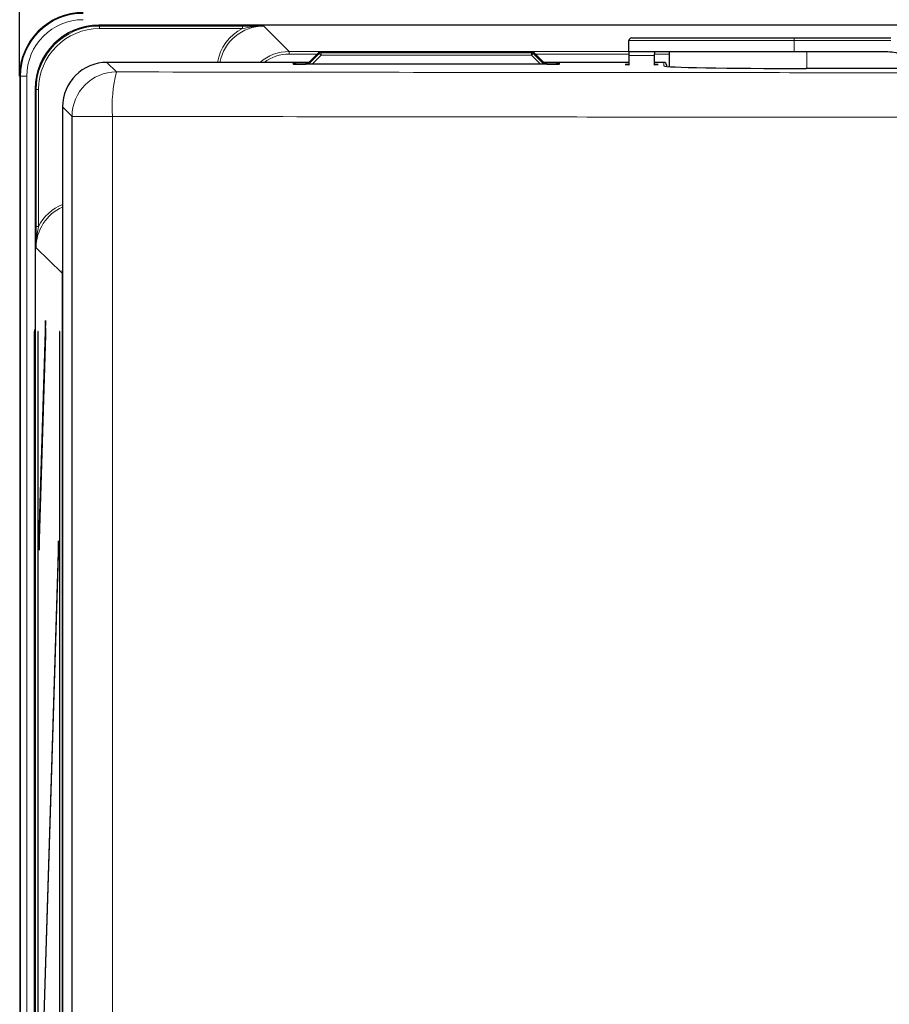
# Model space of a CAD drawing. Header units: millimetres. Extents: x 5 to 418, y 2 to 292.
# Tile 21 of 56: x 39 to 62, y 231 to 257. Entities that reach past the tile are written whole.
import ezdxf

# ---------------------------------------------------------------- set-up
doc = ezdxf.new("R2010")
doc.units = ezdxf.units.MM
doc.layers.add('SLD-0', color=7, linetype='Continuous')
doc.styles.add('SLDTEXTSTYLE0', font='TXT', dxfattribs={"width": 0.605})
doc.dimstyles.new('SLDDIMSTYLE0', dxfattribs={"dimtxt": 3.5, "dimasz": 3.302, "dimexe": 0, "dimexo": 0.0625, "dimgap": 0.875, "dimtad": 1, "dimlfac": 3, "dimrnd": 1e-09, "dimzin": 12, "dimdsep": 46, "dimtxsty": 'SLDTEXTSTYLE0', "dimsah": 1, "dimcen": 0.09, "dimadec": 0, "dimazin": 3, "dimtfac": 1, "dimtofl": 0, "dimtmove": 0, "dimatfit": 3, "dimfxl": 1, "dimfrac": 2, "dimtolj": 1, "dimtzin": 12, "dimarcsym": 0})

# ---------------------------------------------------------------- blocks, each defined once
blk = doc.blocks.new('_D_1')
at = {"layer": 'SLD-0', "color": 7}
for p, q in [((39.442, 255.363), (39.442, 273.3)), ((122.442, 255.363), (122.442, 273.3)), ((122.442, 272.3), (39.442, 272.3))]:
    blk.add_line(p, q, dxfattribs=at)
for points in [[(39.442, 272.3), (42.744, 271.792), (42.744, 272.808)], [(122.442, 272.3), (119.14, 272.808), (119.14, 271.792)]]:
    blk.add_solid(points, dxfattribs=at)
at = {"layer": 'SLD-0', "color": 7, "insert": (76.932, 276.812), "char_height": 3.5, "attachment_point": 1, "style": 'SLDTEXTSTYLE0'}
blk.add_mtext('249', dxfattribs=at)

msp = doc.modelspace()

# ---------------------------------------------------------------- linework, layer by layer
at = {"color": 7, "linetype": 'Continuous', "lineweight": 25}
for p, q in [((120.3659, 256.6952), (41.5191, 256.6952)), ((55.4258, 255.996), (55.4258, 256.296)), ((55.4925, 256.3627), (59.7592, 256.3627)), ((59.7592, 256.3627), (62.2965, 256.3627)), ((47.2829, 255.9756), (46.9886, 255.6813)), ((47.2829, 255.9756), (47.2829, 255.9756)), ((52.889, 255.9952), (47.3301, 255.9952)), ((53.2307, 255.6813), (52.9361, 255.9757)), ((52.9361, 255.9757), (52.9361, 255.9756)), ((59.7592, 255.996), (55.4258, 255.996)), ((55.4258, 255.996), (55.4258, 255.9023)), ((55.4258, 255.9023), (55.4258, 255.6511)), ((56.0909, 255.9023), (56.0865, 255.6511)), ((56.0925, 255.996), (56.0909, 255.9023)), ((56.4925, 255.6103), (56.4925, 255.996)), ((62.2152, 255.996), (59.7592, 255.996)), ((47.0299, 255.7226), (41.7328, 255.7226)), ((53.2724, 255.6763), (46.9459, 255.6763)), ((46.9886, 255.6813), (46.9886, 255.6813)), ((55.4258, 255.7226), (53.1893, 255.7226)), ((53.2307, 255.6813), (53.2306, 255.6813)), ((56.3434, 255.7226), (56.0877, 255.7226)), ((56.41, 255.6571), (56.4108, 255.6164)), ((39.4425, 255.363), (39.4425, 98.6961)), ((63.3725, 255.5624), (60.0758, 255.5624)), ((39.8527, 255.0288), (39.8527, 99.5157)), ((40.5663, 254.5561), (40.5663, 123.1418)), ((40.8153, 222.986), (40.8153, 254.3062)), ((40.1219, 248.9509), (39.9467, 243.3034)), ((40.1258, 248.5756), (40.1219, 248.9509)), ((39.9191, 248.663), (39.9191, 103.0297)), ((39.927, 248.663), (39.9191, 248.663)), ((39.927, 103.0297), (39.927, 248.663)), ((40.4835, 248.663), (40.4835, 123.7963)), ((40.4914, 248.663), (40.4835, 248.663)), ((40.4914, 123.7963), (40.4914, 248.663)), ((39.9506, 242.9281), (40.1258, 248.5756)), ((39.9467, 243.3034), (39.9506, 242.9281)), ((39.9617, 243.2872), (39.9467, 243.3034)), ((40.4599, 243.1749), (39.9467, 226.6379)), ((40.4638, 242.7996), (40.4599, 243.1749)), ((39.9506, 226.2626), (40.4638, 242.7996))]:
    msp.add_line(p, q, dxfattribs=at)
at = {"color": 7, "linetype": 'Continuous', "lineweight": 18}
for p, q in [((41.5191, 256.6952), (41.5376, 256.6771)), ((41.5376, 256.6771), (45.2903, 256.6771)), ((41.5376, 256.6105), (41.5376, 256.6771)), ((45.2903, 256.6105), (45.2903, 256.6771)), ((45.8435, 256.6748), (46.5103, 256.008)), ((45.2903, 256.6105), (41.5376, 256.6105)), ((59.7592, 256.296), (55.4258, 256.296)), ((59.7592, 256.296), (59.7592, 256.3627)), ((59.7592, 255.996), (59.7592, 256.296)), ((62.2965, 256.296), (59.7592, 256.296)), ((46.5103, 256.008), (55.4258, 256.008)), ((46.5103, 256.008), (46.5103, 255.9413)), ((47.2486, 255.9413), (46.5103, 255.9413)), ((47.2829, 255.9756), (46.9886, 255.6813)), ((47.0213, 255.6763), (47.3018, 255.9568)), ((47.3489, 255.9096), (47.1156, 255.6763)), ((47.3018, 255.9568), (47.2829, 255.9756)), ((47.3489, 255.9096), (47.3018, 255.9568)), ((47.3301, 255.9952), (47.3489, 255.9763)), ((47.3489, 255.9763), (52.8693, 255.9754)), ((47.3489, 255.9763), (47.3489, 255.9096)), ((52.8693, 255.9088), (47.3489, 255.9096)), ((52.8693, 255.9754), (52.889, 255.9952)), ((52.8693, 255.9754), (52.8693, 255.9088)), ((52.9164, 255.9559), (52.8693, 255.9088)), ((53.1018, 255.6763), (52.8693, 255.9088)), ((52.9361, 255.9756), (52.9164, 255.9559)), ((52.9164, 255.9559), (53.1961, 255.6763)), ((53.2306, 255.6813), (52.9361, 255.9756)), ((55.4258, 255.9413), (52.9704, 255.9413)), ((56.0909, 255.9023), (55.4258, 255.9023)), ((56.4925, 255.9413), (56.0915, 255.9413)), ((60.0925, 255.5624), (60.0925, 255.996)), ((41.7328, 255.7226), (41.9818, 255.4727)), ((46.6125, 255.6823), (46.6121, 255.7047)), ((46.6406, 255.6799), (46.6125, 255.6823)), ((46.9453, 255.7106), (47.0179, 255.7106)), ((46.9453, 255.7106), (46.9453, 255.6763)), ((46.9886, 255.6813), (46.9936, 255.6763)), ((53.2013, 255.7106), (53.273, 255.7106)), ((53.2257, 255.6763), (53.2306, 255.6813)), ((53.273, 255.7106), (53.273, 255.6763)), ((53.6058, 255.6823), (53.5777, 255.6799)), ((53.6062, 255.7047), (53.6058, 255.6823)), ((56.345, 255.6288), (56.3434, 255.7226)), ((39.4629, 255.363), (39.4425, 255.363)), ((39.6295, 255.363), (39.4629, 255.363)), ((39.4629, 98.7165), (39.4629, 255.363)), ((39.6295, 255.363), (39.6295, 98.7165)), ((39.8712, 255.0107), (39.8527, 255.0288)), ((39.8712, 251.4151), (39.8712, 255.0107)), ((39.9378, 255.0107), (39.8712, 255.0107)), ((39.9378, 255.0107), (39.9378, 251.4151)), ((40.8153, 254.3062), (40.5663, 254.5561)), ((41.8789, 254.3062), (40.8153, 254.3062)), ((41.8789, 254.3062), (41.8789, 222.9528)), ((39.8712, 251.4151), (39.9378, 251.4151)), ((40.558, 250.1952), (39.8735, 250.862)), ((40.558, 123.4339), (40.558, 250.1952)), ((40.558, 250.1952), (40.5663, 250.1952)), ((39.8232, 123.4413), (39.8232, 248.618)), ((39.8527, 248.618), (39.8232, 248.618))]:
    msp.add_line(p, q, dxfattribs=at)
at = {"color": 7, "linetype": 'Continuous', "lineweight": 25, "flags": 128}
for points in [[(46.9886, 255.6813), (46.9842, 255.6765), (46.9841, 255.6763)], [(53.2352, 255.6763), (53.2351, 255.6764), (53.2307, 255.6813)]]:
    msp.add_lwpolyline(points, dxfattribs=at)
at = {"color": 7, "linetype": 'Continuous', "lineweight": 18, "flags": 128}
for points in [[(46.9841, 255.6763), (46.9842, 255.6764), (46.9886, 255.6813)], [(53.2306, 255.6813), (53.235, 255.6764), (53.2351, 255.6763)]]:
    msp.add_lwpolyline(points, dxfattribs=at)
at = {"color": 7, "linetype": 'Continuous', "lineweight": 25}
for centre, radius, start, end in [((41.1092, 255.363), 1.6667, 90, 180), ((55.4925, 256.296), 0.0667, 90, 180), ((47.3301, 255.9285), 0.0667, 90, 135), ((52.889, 255.9285), 0.0667, 45.01746, 90), ((62.2152, 254.996), 1, 65, 90), ((56.3434, 255.6559), 0.0667, 1.00444, 90.0048)]:
    msp.add_arc(centre, radius, start, end, dxfattribs=at)
at = {"color": 7, "linetype": 'Continuous', "lineweight": 18}
for centre, radius, start, end in [((41.1092, 255.363), 1.6463, 90, 180), ((41.1092, 255.363), 1.4796, 90, 180), ((47.3301, 255.9285), 0.0667, 90.01083, 134.99278), ((47.349, 255.9096), 0.0667, 90.01083, 134.99278), ((52.8692, 255.9088), 0.0667, 45.00721, 89.97172), ((52.889, 255.9285), 0.0667, 45.00721, 89.97172), ((46.6121, 255.538), 0.1667, 57.25321, 90.00066), ((53.6062, 255.538), 0.1667, 89.99934, 122.74679), ((56.345, 255.5621), 0.0667, 60.20889, 90.00061), ((41.9822, 254.3058), 1.1669, 90.02116, 179.97878), ((45.4037, 254.5832), 3.5356, 165.42875, 184.49315)]:
    msp.add_arc(centre, radius, start, end, dxfattribs=at)
at = {"color": 7, "linetype": 'Continuous', "lineweight": 25}
for centre, major_axis, ratio, start_param, end_param in [((41.5196, 255.0283), (1.1941, -1.1634), 0.9997123, 2.3433015, 3.9137852), ((41.7331, 254.5558), (-0.8237, 0.8266), 0.9997203, 5.4996978, 7.0701783), ((46.9459, 255.6823), (0.3334, 0), 0.0177987, 3.4352592, 4.7123951), ((46.9455, 255.7047), (0.3334, 0), 0.0178098, 1.571412, 2.1144851), ((53.2724, 255.6823), (0.3334, 0), 0.0177987, 4.7123829, 6.0026009), ((53.2728, 255.7047), (0.3334, 0), 0.0178098, 6.2828742, 7.853366), ((55.7592, 255.6674), (0.4333, 0), 0.0178042, 2.4484327, 3.8347526), ((55.7592, 255.6674), (0.4333, 0), 0.0178042, 5.5692493, 6.9964997), ((60.0758, 255.6288), (3.7308, 0), 0.0178042, 3.1419034, 4.712389)]:
    msp.add_ellipse(centre, major_axis=major_axis, ratio=ratio, start_param=start_param, end_param=end_param, dxfattribs=at)
at = {"color": 7, "linetype": 'Continuous', "lineweight": 18}
for centre, major_axis, ratio, start_param, end_param in [((41.5381, 255.0102), (1.1941, -1.1634), 0.9997123, 2.3433015, 3.9137852), ((45.8438, 255.508), (0.8252, -0.8252), 0.9996607, 2.3563468, 3.7421786), ((41.5381, 255.0102), (-1.1464, 1.1169), 0.9996873, 5.4848942, 7.0553779), ((45.8438, 255.508), (-0.8724, 0.8724), 0.9996955, 5.9630352, 6.893856), ((46.5106, 254.8412), (-0.8252, 0.8252), 0.9997302, 5.4979394, 6.2124742), ((46.5106, 254.8412), (-0.7781, 0.7781), 0.9996955, 5.4979394, 6.139515), ((46.9455, 255.7047), (0.3334, 0), 0.0178098, 2.1144851, 3.1419037), ((46.9459, 255.6823), (0.3334, 0), 0.0177987, 3.1419033, 3.4352592), ((53.2724, 255.6823), (0.3334, 0), 0.0177987, 6.0026009, 6.2828746), ((41.0404, 250.8617), (0.8359, -0.8144), 0.9996516, 2.7613943, 3.9137852), ((41.0404, 250.8617), (0.8837, -0.8609), 0.9996873, 2.7375077, 3.4488007), ((41.7248, 250.1949), (0.8359, -0.8143), 0.999723, 3.7945234, 3.9137852), ((40.157, 248.6165), (0.1722, -0.2874), 0.9948398, 3.7469844, 4.1704042)]:
    msp.add_ellipse(centre, major_axis=major_axis, ratio=ratio, start_param=start_param, end_param=end_param, dxfattribs=at)
for points, knots in [([(45.2903, 256.6771), (45.3799, 256.677), (45.5341, 256.6767), (45.7138, 256.6756), (45.8085, 256.675), (45.8422, 256.6748), (45.8435, 256.6748)], [0, 0, 0, 0, 0.4727286, 0.8122043, 0.9932844, 1, 1, 1, 1]), ([(45.2903, 256.6105), (45.3751, 256.6274), (45.5233, 256.6571), (45.7068, 256.6726), (45.8064, 256.6749), (45.8422, 256.6748), (45.8435, 256.6748)], [0, 0, 0, 0, 0.4615287, 0.8068429, 0.9929651, 1, 1, 1, 1]), ([(41.9818, 255.4727), (43.9586, 255.4697), (47.9128, 255.4639), (53.2748, 255.4581), (58.0614, 255.4542), (62.2711, 255.4517), (66.4833, 255.4501), (70.6947, 255.4495), (74.904, 255.4499), (79.1112, 255.4511), (83.3181, 255.4534), (87.6315, 255.4566), (90.5405, 255.4596), (92.0485, 255.4612)], [0, 0, 0, 0, 0.1187342, 0.2375068, 0.3215245, 0.4055556, 0.4896271, 0.573712, 0.6576446, 0.7415906, 0.8255769, 0.9095767, 1, 1, 1, 1]), ([(92.1214, 254.2947), (90.6081, 254.2932), (86.2851, 254.2887), (79.142, 254.2842), (70.6941, 254.2826), (62.2417, 254.2847), (54.6203, 254.2901), (47.8314, 254.2974), (43.8633, 254.3033), (41.8789, 254.3062)], [0, 0, 0, 0, 0.0904258, 0.2583028, 0.4262874, 0.5943339, 0.7624879, 0.8812248, 1, 1, 1, 1]), ([(39.8735, 250.862), (39.8735, 250.8633), (39.8733, 250.897), (39.8727, 250.9917), (39.8716, 251.1714), (39.8713, 251.3254), (39.8712, 251.4151)], [0, 0, 0, 0, 0.0067172, 0.1877557, 0.5271624, 1, 1, 1, 1]), ([(39.8735, 250.862), (39.8735, 250.8633), (39.8734, 250.8991), (39.8758, 250.9986), (39.8912, 251.1821), (39.9209, 251.3303), (39.9378, 251.4151)], [0, 0, 0, 0, 0.00703655, 0.19311541, 0.53835863, 1, 1, 1, 1])]:
    msp.add_open_spline(points, degree=3, knots=knots, dxfattribs=at)
at = {"color": 7, "linetype": 'Continuous', "lineweight": 25}
for points, knots in [([(46.6375, 255.6802), (46.6351, 255.6804), (46.6315, 255.6807), (46.6361, 255.6802), (46.6376, 255.68)], [0, 0, 0, 0, 0.68256941, 1, 1, 1, 1]), ([(53.5845, 255.6805), (53.5846, 255.6805), (53.5853, 255.6805), (53.5836, 255.6804), (53.5819, 255.6803)], [0, 0, 0, 0, 0.0430862, 1, 1, 1, 1])]:
    msp.add_open_spline(points, degree=3, knots=knots, dxfattribs=at)

# ---------------------------------------------------------------- dimensions: what is measured, and where the dimension line sits
at = {"layer": 'SLD-0', "color": 7}
dim = msp.add_linear_dim(base=(39.4425, 272.3), p1=(122.4425, 255.363), p2=(39.4425, 255.363), dimstyle='SLDDIMSTYLE0', dxfattribs=at)
dim.commit()
dim.dimension.update_dxf_attribs({"geometry": '_D_1', "text_midpoint": (80.9425, 272.3), "dimtype": 160})

doc.saveas('drawing.dxf')
